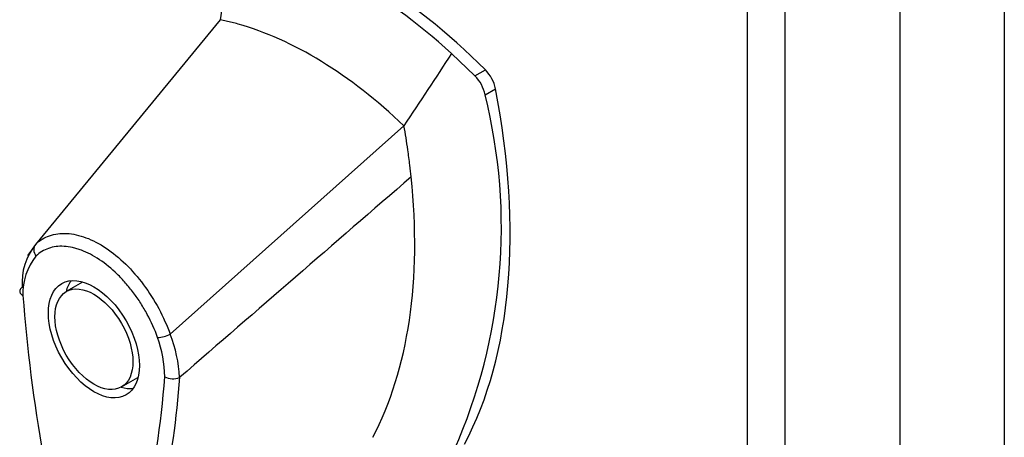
# Model space of a CAD drawing. Header units: inches. Extents: x 2 to 538, y -2 to 358.
# Tile 65 of 117: x 455.58 to 460.94, y 300.18 to 302.45. Entities that reach past the tile are written whole.
import ezdxf

# ---------------------------------------------------------------- set-up
doc = ezdxf.new("R2010")
doc.units = ezdxf.units.IN
doc.header["$MEASUREMENT"] = 0
for name, color, linetype in [('COM71140-4', 7, 'Continuous'), ('COM71141-3', 7, 'Continuous'), ('Default', 7, 'Continuous'), ('HAN13068', 7, 'Continuous')]:
    doc.layers.add(name, color=color, linetype=linetype)

# ---------------------------------------------------------------- blocks, each defined once
blk = doc.blocks.new('SE6')
at = {"layer": 'COM71140-4', "color": 7, "linetype": 'Continuous'}
for p, q in [((460.3727, 270.156), (460.3727, 331.34)), ((459.7448, 330.9775), (459.7448, 269.7935)), ((459.5426, 269.8326), (459.5426, 330.9384))]:
    blk.add_line(p, q, dxfattribs=at)
at = {"layer": 'COM71141-3', "color": 7, "linetype": 'Continuous'}
blk.add_line((460.9404, 330.2044), (460.9404, 269.0204), dxfattribs=at)
at = {"layer": 'HAN13068', "color": 7, "linetype": 'Continuous'}
for p, q in [((456.7227, 302.8), (456.6722, 302.4532)), ((456.6722, 302.4532), (455.6663, 301.2298)), ((458.0589, 302.1473), (457.9315, 302.2694)), ((458.0589, 302.1473), (458.1155, 302.18)), ((458.1139, 302.0449), (458.1704, 302.0776)), ((457.6725, 301.8757), (456.4, 300.7397)), ((455.652, 301.2065), (455.6225, 301.1696)), ((455.9228, 301.0237), (455.8344, 300.9727)), ((456.1344, 300.4531), (456.2228, 300.5041)), ((456.4506, 300.5046), (456.4522, 300.5057))]:
    blk.add_line(p, q, dxfattribs=at)
for centre, radius, start, end in [((457.9089, 302.0009), 0.2097, 12.1242, 44.3115), ((455.2127, 301.3218), 2.9899, 336.0649, 13.9955), ((455.9302, 301.0202), 0.337, 141.5522, 184.2383), ((455.9182, 300.965), 0.3201, 141.112, 182.475), ((456.3221, 300.9027), 0.1806, 272.9811, 295.5392), ((455.6627, 300.4911), 0.7076, 1.4293, 19.0682), ((455.6964, 300.4651), 0.7554, 2.9815, 21.3214), ((451.4809, 300.8685), 4.9845, 340.5654, 355.8254), ((456.415, 300.5903), 0.0931, 241.1724, 292.5455)]:
    blk.add_arc(centre, radius, start, end, dxfattribs=at)
for centre, major_axis, start_param, end_param in [((457.48, 300.5683), (-1.2923, 2.2383), 5.142626, 5.852948), ((457.4234, 300.5356), (-1.2923, 2.2383), 5.216072, 5.852948), ((457.1724, 300.3907), (-1.1423, 1.9785), -0.49151, -0.47064), ((457.1724, 300.3907), (-1.1423, 1.9785), -0.533193, -0.49151), ((457.1724, 300.3907), (-1.1423, 1.9785), 5.183029, 5.749992), ((458.0847, 302.102), (0.0625, -0.1083), 1.032882, 2.001033), ((455.6193, 302.8062), (1.8606, -3.2227), 0.347274, 1.032882), ((455.3117, 302.6286), (1.7106, -2.9629), 0.961917, 1.005578), ((455.3117, 302.6286), (1.7106, -2.9629), 0.934083, 0.961917), ((455.3117, 302.6286), (1.7106, -2.9629), 0.9125, 0.934083), ((455.3117, 302.6286), (1.7106, -2.9629), 0.347274, 0.9125), ((456.0728, 300.7639), (0.175, -0.3031), 3.396895, 3.682808), ((456.0728, 300.7639), (0.175, -0.3031), 5.74197, 6.027883)]:
    blk.add_ellipse(centre, major_axis=major_axis, ratio=0.57735, start_param=start_param, end_param=end_param, dxfattribs=at)
for major_axis in [(0.175, -0.3031), (0.15, -0.2598)]:
    blk.add_ellipse((455.9844, 300.7129), major_axis=major_axis, ratio=0.57735, dxfattribs=at)
for points in [[(457.9315, 302.2694), (457.8451, 302.1382), (457.7588, 302.0069), (457.6725, 301.8757)], [(457.7114, 301.5972), (457.2916, 301.2334), (456.8719, 300.8695), (456.4522, 300.5057)]]:
    blk.add_open_spline(points, degree=3, dxfattribs=at)
for points, knots in [([(455.6663, 301.2298), (455.6884, 301.251), (455.7145, 301.267), (455.7719, 301.2869), (455.803, 301.2911), (455.8701, 301.2875), (455.9054, 301.2796), (455.9772, 301.2527), (456.0144, 301.2333), (456.0868, 301.1848), (456.1229, 301.1552), (456.1919, 301.0878), (456.2244, 301.0505), (456.2854, 300.9686), (456.313, 300.9247), (456.3615, 300.8343), (456.3828, 300.7867), (456.4, 300.7397)], [0, 0, 0, 0, 0.125, 0.125, 0.25, 0.25, 0.375, 0.375, 0.5, 0.5, 0.625, 0.625, 0.75, 0.75, 0.875, 0.875, 1, 1, 1, 1]), ([(455.6663, 301.2298), (455.6599, 301.2217), (455.6567, 301.211), (455.6576, 301.1882), (455.6619, 301.1762), (455.669, 301.1659)], [0, 0, 0, 0, 0.5, 0.5, 1, 1, 1, 1]), ([(456.3315, 300.7223), (456.3161, 300.7653), (456.2972, 300.8073), (456.2696, 300.8585), (456.2638, 300.8687), (456.252, 300.8889), (456.2458, 300.899), (456.227, 300.9285), (456.2138, 300.9475), (456.1864, 300.9842), (456.1721, 301.0018), (456.1498, 301.0273), (456.1422, 301.0357), (456.1269, 301.0518), (456.1192, 301.0597), (456.0802, 301.0976), (456.048, 301.124), (455.9817, 301.1684), (455.9489, 301.1855), (455.9083, 301.2008), (455.9002, 301.2035), (455.8841, 301.2084), (455.876, 301.2105), (455.8523, 301.2159), (455.8369, 301.2181), (455.807, 301.2198), (455.7924, 301.2193), (455.7642, 301.2157), (455.7506, 301.2124), (455.712, 301.1991), (455.689, 301.1851), (455.669, 301.1659)], [0, 0, 0, 0, 0.125, 0.125, 0.15625, 0.15625, 0.1875, 0.1875, 0.25, 0.25, 0.3125, 0.3125, 0.34375, 0.34375, 0.375, 0.375, 0.5, 0.5, 0.625, 0.625, 0.65625, 0.65625, 0.6875, 0.6875, 0.75, 0.75, 0.8125, 0.8125, 0.875, 0.875, 1, 1, 1, 1]), ([(455.5942, 300.9953), (455.5895, 300.9922), (455.586, 300.9885), (455.5815, 300.9807), (455.5805, 300.9766), (455.5811, 300.9705), (455.5816, 300.9685), (455.5833, 300.9646), (455.5845, 300.9627), (455.5875, 300.959), (455.5893, 300.9573), (455.5934, 300.9541), (455.5958, 300.9525), (455.5984, 300.9511)], [0, 0, 0, 0, 0.25, 0.25, 0.5, 0.5, 0.625, 0.625, 0.75, 0.75, 0.875, 0.875, 1, 1, 1, 1]), ([(455.5984, 300.9511), (455.6188, 300.6651), (455.6561, 300.3731), (455.7369, 299.9266), (455.7679, 299.7764), (455.8209, 299.5488), (455.8399, 299.4725), (455.8659, 299.3769), (455.8703, 299.3577), (455.8843, 299.3193), (455.8938, 299.3004), (455.9275, 299.2474), (455.9571, 299.2183), (456.0168, 299.1842), (456.0462, 299.1802), (456.0791, 299.1959), (456.0882, 299.2044), (456.1014, 299.2278), (456.1057, 299.2418), (456.131, 299.3082), (456.1494, 299.363), (456.202, 299.5295), (456.2329, 299.6439), (456.3131, 299.9971), (456.35, 300.2461), (456.3701, 300.5088)], [0, 0, 0, 0, 0.25, 0.25, 0.375, 0.375, 0.4375, 0.4375, 0.453125, 0.453125, 0.46875, 0.46875, 0.5, 0.5, 0.53125, 0.53125, 0.546875, 0.546875, 0.5625, 0.5625, 0.625, 0.625, 0.75, 0.75, 1, 1, 1, 1])]:
    blk.add_open_spline(points, degree=3, knots=knots, dxfattribs=at)

msp = doc.modelspace()

# ---------------------------------------------------------------- block references
at = {"layer": 'Default'}
msp.add_blockref('SE6', (0, 0), dxfattribs=at)

doc.saveas('drawing.dxf')
